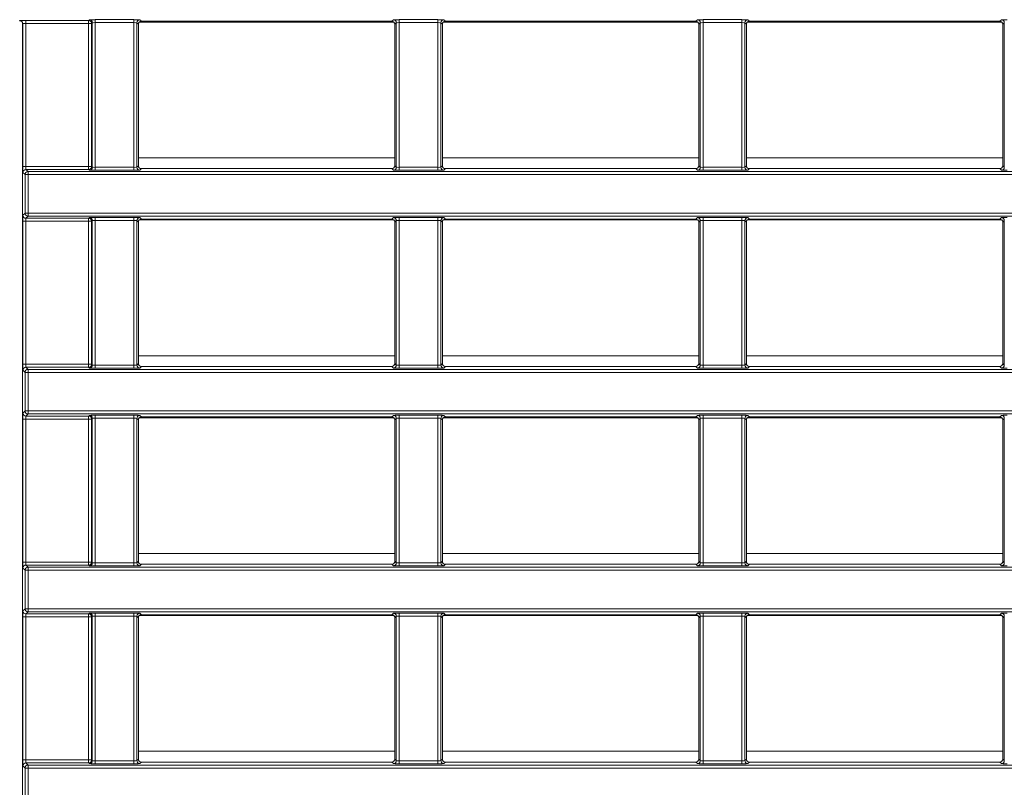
# Model space of a CAD drawing. Header units: millimetres. Extents: x 0 to 1118, y 0 to 864.
# Tile 114 of 248: x 293 to 309, y 475 to 488. Entities that reach past the tile are written whole.
import ezdxf

# ---------------------------------------------------------------- set-up
doc = ezdxf.new("R2010")
doc.units = ezdxf.units.MM

msp = doc.modelspace()

# ---------------------------------------------------------------- linework, layer by layer
at = {"color": 7, "linetype": 'Continuous', "lineweight": 15}
for p, q in [((292.519, 488.266), (292.523, 488.27)), ((292.573, 488.22), (292.569, 488.216)), ((292.569, 455.788), (292.569, 488.216)), ((292.573, 485.808), (292.573, 488.22)), ((292.623, 488.271), (293.682, 488.271)), ((292.623, 488.221), (292.623, 488.271)), ((293.682, 488.221), (292.623, 488.221)), ((292.623, 488.221), (292.623, 485.808)), ((293.682, 488.271), (293.694, 488.283)), ((293.682, 488.221), (293.682, 488.271)), ((293.732, 488.221), (293.682, 488.221)), ((293.682, 485.808), (293.682, 488.221)), ((293.744, 488.233), (293.732, 488.221)), ((293.732, 488.221), (293.732, 485.808)), ((293.744, 485.796), (293.744, 488.233)), ((293.794, 488.285), (294.445, 488.285)), ((293.794, 488.235), (293.794, 488.285)), ((294.445, 488.235), (293.794, 488.235)), ((293.794, 488.235), (293.794, 485.795)), ((294.445, 488.235), (294.445, 488.285)), ((294.445, 485.795), (294.445, 488.235)), ((294.495, 488.233), (294.495, 485.796)), ((294.521, 488.208), (294.495, 488.233)), ((294.521, 485.822), (294.521, 488.208)), ((294.535, 488.243), (298.829, 488.243)), ((294.545, 488.283), (294.571, 488.258)), ((294.571, 488.258), (298.793, 488.258)), ((298.793, 488.258), (298.819, 488.283)), ((298.869, 488.233), (298.843, 488.208)), ((298.843, 488.208), (298.843, 485.822)), ((298.869, 485.796), (298.869, 488.233)), ((298.919, 488.285), (299.57, 488.285)), ((298.919, 488.285), (298.919, 488.235)), ((299.57, 488.235), (298.919, 488.235)), ((298.919, 488.235), (298.919, 485.795)), ((299.57, 488.285), (299.57, 488.235)), ((299.57, 485.795), (299.57, 488.235)), ((299.62, 488.233), (299.62, 485.796)), ((299.646, 488.208), (299.62, 488.233)), ((299.646, 485.822), (299.646, 488.208)), ((299.66, 488.243), (303.954, 488.243)), ((299.67, 488.283), (299.696, 488.258)), ((299.696, 488.258), (303.918, 488.258)), ((303.918, 488.258), (303.944, 488.283)), ((303.994, 488.233), (303.968, 488.208)), ((303.968, 488.208), (303.968, 485.822)), ((303.994, 485.796), (303.994, 488.233)), ((304.044, 488.285), (304.695, 488.285)), ((304.044, 488.285), (304.044, 488.235)), ((304.695, 488.235), (304.044, 488.235)), ((304.044, 488.235), (304.044, 485.795)), ((304.695, 488.285), (304.695, 488.235)), ((304.695, 485.795), (304.695, 488.235)), ((304.745, 488.233), (304.745, 485.796)), ((304.771, 488.208), (304.745, 488.233)), ((304.771, 485.822), (304.771, 488.208)), ((304.785, 488.243), (309.079, 488.243)), ((304.795, 488.283), (304.821, 488.258)), ((304.821, 488.258), (309.043, 488.258)), ((309.043, 488.258), (309.069, 488.283)), ((309.119, 488.233), (309.093, 488.208)), ((309.093, 488.208), (309.093, 485.822)), ((309.119, 485.796), (309.119, 488.233)), ((292.623, 485.808), (292.573, 485.808)), ((292.61, 485.672), (292.575, 485.708)), ((292.623, 485.808), (293.682, 485.808)), ((292.625, 485.758), (292.66, 485.722)), ((293.682, 485.758), (292.625, 485.758)), ((292.66, 485.722), (292.66, 485.672)), ((292.66, 485.722), (342.933, 485.722)), ((293.682, 485.758), (293.682, 485.808)), ((293.732, 485.808), (293.682, 485.808)), ((293.694, 485.746), (293.682, 485.758)), ((293.732, 485.808), (293.744, 485.796)), ((293.794, 485.745), (293.794, 485.795)), ((293.794, 485.795), (294.445, 485.795)), ((294.445, 485.745), (293.794, 485.745)), ((294.445, 485.745), (294.445, 485.795)), ((294.495, 485.796), (294.521, 485.822)), ((294.571, 485.772), (294.545, 485.746)), ((294.571, 485.772), (298.793, 485.772)), ((298.819, 485.746), (298.793, 485.772)), ((298.843, 485.822), (298.869, 485.796)), ((298.919, 485.795), (298.919, 485.745)), ((298.919, 485.795), (299.57, 485.795)), ((299.57, 485.745), (298.919, 485.745)), ((299.57, 485.795), (299.57, 485.745)), ((299.62, 485.796), (299.646, 485.822)), ((299.696, 485.772), (299.67, 485.746)), ((299.696, 485.772), (303.918, 485.772)), ((303.944, 485.746), (303.918, 485.772)), ((303.968, 485.822), (303.994, 485.796)), ((304.044, 485.795), (304.044, 485.745)), ((304.044, 485.795), (304.695, 485.795)), ((304.695, 485.745), (304.044, 485.745)), ((304.695, 485.795), (304.695, 485.745)), ((304.745, 485.796), (304.771, 485.822)), ((304.821, 485.772), (304.795, 485.746)), ((304.821, 485.772), (309.043, 485.772)), ((309.069, 485.746), (309.043, 485.772)), ((309.093, 485.822), (309.119, 485.796)), ((292.66, 485.672), (292.61, 485.672)), ((292.61, 485.021), (292.61, 485.672)), ((342.933, 485.672), (292.66, 485.672)), ((292.66, 485.672), (292.66, 485.021)), ((292.573, 482.472), (292.573, 484.885)), ((292.573, 484.885), (292.623, 484.885)), ((292.575, 484.985), (292.61, 485.021)), ((292.61, 485.021), (292.66, 485.021)), ((293.682, 484.885), (292.623, 484.885)), ((292.623, 484.885), (292.623, 482.472)), ((292.66, 484.971), (292.625, 484.935)), ((292.625, 484.935), (293.682, 484.935)), ((292.66, 485.021), (292.66, 484.971)), ((292.66, 485.021), (342.933, 485.021)), ((342.933, 484.971), (292.66, 484.971)), ((293.682, 484.935), (293.694, 484.947)), ((293.682, 484.885), (293.682, 484.935)), ((293.682, 484.885), (293.732, 484.885)), ((293.682, 482.472), (293.682, 484.885)), ((293.744, 484.897), (293.732, 484.885)), ((293.732, 484.885), (293.732, 482.472)), ((293.744, 482.46), (293.744, 484.897)), ((293.794, 484.948), (294.445, 484.948)), ((293.794, 484.898), (293.794, 484.948)), ((294.445, 484.898), (293.794, 484.898)), ((293.794, 484.898), (293.794, 482.459)), ((294.445, 484.898), (294.445, 484.948)), ((294.445, 482.459), (294.445, 484.898)), ((294.495, 484.897), (294.495, 482.46)), ((294.521, 484.871), (294.495, 484.897)), ((294.521, 482.486), (294.521, 484.871)), ((294.536, 484.907), (298.828, 484.907)), ((294.545, 484.947), (294.571, 484.921)), ((294.571, 484.921), (298.793, 484.921)), ((298.793, 484.921), (298.819, 484.947)), ((298.869, 484.897), (298.843, 484.871)), ((298.843, 484.871), (298.843, 482.486)), ((298.869, 482.46), (298.869, 484.897)), ((298.919, 484.948), (299.57, 484.948)), ((298.919, 484.948), (298.919, 484.898)), ((299.57, 484.898), (298.919, 484.898)), ((298.919, 484.898), (298.919, 482.459)), ((299.57, 484.948), (299.57, 484.898)), ((299.57, 482.459), (299.57, 484.898)), ((299.62, 484.897), (299.62, 482.46)), ((299.646, 484.871), (299.62, 484.897)), ((299.646, 482.486), (299.646, 484.871)), ((299.661, 484.907), (303.953, 484.907)), ((299.67, 484.947), (299.696, 484.921)), ((299.696, 484.921), (303.918, 484.921)), ((303.918, 484.921), (303.944, 484.947)), ((303.994, 484.897), (303.968, 484.871)), ((303.968, 484.871), (303.968, 482.486)), ((303.994, 482.46), (303.994, 484.897)), ((304.044, 484.948), (304.695, 484.948)), ((304.044, 484.948), (304.044, 484.898)), ((304.695, 484.898), (304.044, 484.898)), ((304.044, 484.898), (304.044, 482.459)), ((304.695, 484.948), (304.695, 484.898)), ((304.695, 482.459), (304.695, 484.898)), ((304.745, 484.897), (304.745, 482.46)), ((304.771, 484.871), (304.745, 484.897)), ((304.771, 482.486), (304.771, 484.871)), ((304.786, 484.907), (309.078, 484.907)), ((304.795, 484.947), (304.821, 484.921)), ((304.821, 484.921), (309.043, 484.921)), ((309.043, 484.921), (309.069, 484.947)), ((309.119, 484.897), (309.093, 484.871)), ((309.093, 484.871), (309.093, 482.486)), ((309.119, 482.46), (309.119, 484.897)), ((292.573, 482.472), (292.623, 482.472)), ((292.61, 482.336), (292.575, 482.372)), ((292.623, 482.472), (293.682, 482.472)), ((292.625, 482.422), (292.66, 482.386)), ((293.682, 482.422), (292.625, 482.422)), ((292.66, 482.386), (292.66, 482.336)), ((292.66, 482.386), (342.933, 482.386)), ((293.682, 482.422), (293.682, 482.472)), ((293.682, 482.472), (293.732, 482.472)), ((293.694, 482.41), (293.682, 482.422)), ((293.732, 482.472), (293.744, 482.46)), ((293.794, 482.409), (293.794, 482.459)), ((293.794, 482.459), (294.445, 482.459)), ((294.445, 482.409), (293.794, 482.409)), ((294.445, 482.409), (294.445, 482.459)), ((294.495, 482.46), (294.521, 482.486)), ((294.571, 482.436), (294.545, 482.41)), ((294.571, 482.436), (298.793, 482.436)), ((298.819, 482.41), (298.793, 482.436)), ((298.843, 482.486), (298.869, 482.46)), ((298.919, 482.459), (299.57, 482.459)), ((298.919, 482.459), (298.919, 482.409)), ((299.57, 482.409), (298.919, 482.409)), ((299.57, 482.459), (299.57, 482.409)), ((299.62, 482.46), (299.646, 482.486)), ((299.696, 482.436), (299.67, 482.41)), ((299.696, 482.436), (303.918, 482.436)), ((303.944, 482.41), (303.918, 482.436)), ((303.968, 482.486), (303.994, 482.46)), ((304.044, 482.459), (304.695, 482.459)), ((304.044, 482.459), (304.044, 482.409)), ((304.695, 482.409), (304.044, 482.409)), ((304.695, 482.459), (304.695, 482.409)), ((304.745, 482.46), (304.771, 482.486)), ((304.821, 482.436), (304.795, 482.41)), ((304.821, 482.436), (309.043, 482.436)), ((309.069, 482.41), (309.043, 482.436)), ((309.093, 482.486), (309.119, 482.46)), ((292.66, 482.336), (292.61, 482.336)), ((292.61, 481.685), (292.61, 482.336)), ((292.66, 482.336), (292.66, 481.685)), ((342.933, 482.336), (292.66, 482.336)), ((292.573, 479.136), (292.573, 481.549)), ((292.573, 481.549), (292.623, 481.549)), ((292.575, 481.649), (292.61, 481.685)), ((292.61, 481.685), (292.66, 481.685)), ((293.682, 481.549), (292.623, 481.549)), ((292.623, 481.549), (292.623, 479.136)), ((292.66, 481.635), (292.625, 481.599)), ((292.625, 481.599), (293.682, 481.599)), ((292.66, 481.685), (292.66, 481.635)), ((292.66, 481.685), (342.933, 481.685)), ((342.933, 481.635), (292.66, 481.635)), ((293.682, 481.599), (293.694, 481.611)), ((293.682, 481.549), (293.682, 481.599)), ((293.682, 481.549), (293.732, 481.549)), ((293.682, 479.136), (293.682, 481.549)), ((293.744, 481.561), (293.732, 481.549)), ((293.732, 481.549), (293.732, 479.136)), ((293.744, 479.124), (293.744, 481.561)), ((293.794, 481.612), (294.445, 481.612)), ((293.794, 481.562), (293.794, 481.612)), ((294.445, 481.562), (293.794, 481.562)), ((293.794, 481.562), (293.794, 479.123)), ((294.445, 481.562), (294.445, 481.612)), ((294.445, 479.123), (294.445, 481.562)), ((294.495, 481.561), (294.495, 479.124)), ((294.521, 481.535), (294.495, 481.561)), ((294.536, 481.571), (298.828, 481.571)), ((294.545, 481.611), (294.571, 481.585)), ((294.571, 481.585), (298.793, 481.585)), ((298.793, 481.585), (298.819, 481.611)), ((298.869, 481.561), (298.843, 481.535)), ((298.869, 479.124), (298.869, 481.561)), ((298.919, 481.612), (299.57, 481.612)), ((298.919, 481.612), (298.919, 481.562)), ((299.57, 481.562), (298.919, 481.562)), ((298.919, 481.562), (298.919, 479.123)), ((299.57, 481.612), (299.57, 481.562)), ((299.57, 479.123), (299.57, 481.562)), ((299.62, 481.561), (299.62, 479.124)), ((299.646, 481.535), (299.62, 481.561)), ((299.661, 481.571), (303.953, 481.571)), ((299.67, 481.611), (299.696, 481.585)), ((299.696, 481.585), (303.918, 481.585)), ((303.918, 481.585), (303.944, 481.611)), ((303.994, 481.561), (303.968, 481.535)), ((303.994, 479.124), (303.994, 481.561)), ((304.044, 481.612), (304.695, 481.612)), ((304.044, 481.612), (304.044, 481.562)), ((304.695, 481.562), (304.044, 481.562)), ((304.044, 481.562), (304.044, 479.123)), ((304.695, 481.612), (304.695, 481.562)), ((304.695, 479.123), (304.695, 481.562)), ((304.745, 481.561), (304.745, 479.124)), ((304.771, 481.535), (304.745, 481.561)), ((304.786, 481.571), (309.078, 481.571)), ((304.795, 481.611), (304.821, 481.585)), ((304.821, 481.585), (309.043, 481.585)), ((309.043, 481.585), (309.069, 481.611)), ((309.119, 481.561), (309.093, 481.535)), ((309.119, 479.124), (309.119, 481.561)), ((294.521, 479.15), (294.521, 481.535)), ((298.843, 481.535), (298.843, 479.15)), ((299.646, 479.15), (299.646, 481.535)), ((303.968, 481.535), (303.968, 479.15)), ((304.771, 479.15), (304.771, 481.535)), ((309.093, 481.535), (309.093, 479.15)), ((292.573, 479.136), (292.623, 479.136)), ((292.623, 479.136), (293.682, 479.136)), ((292.625, 479.086), (292.66, 479.05)), ((293.682, 479.086), (292.625, 479.086)), ((293.682, 479.086), (293.682, 479.136)), ((293.682, 479.136), (293.732, 479.136)), ((293.694, 479.074), (293.682, 479.086)), ((293.732, 479.136), (293.744, 479.124)), ((293.794, 479.073), (293.794, 479.123)), ((293.794, 479.123), (294.445, 479.123)), ((294.445, 479.073), (293.794, 479.073)), ((294.445, 479.073), (294.445, 479.123)), ((294.495, 479.124), (294.521, 479.15)), ((294.571, 479.1), (294.545, 479.074)), ((294.571, 479.1), (298.793, 479.1)), ((298.819, 479.074), (298.793, 479.1)), ((298.843, 479.15), (298.869, 479.124)), ((298.919, 479.123), (299.57, 479.123)), ((298.919, 479.123), (298.919, 479.073)), ((299.57, 479.073), (298.919, 479.073)), ((299.57, 479.123), (299.57, 479.073)), ((299.62, 479.124), (299.646, 479.15)), ((299.696, 479.1), (299.67, 479.074)), ((299.696, 479.1), (303.918, 479.1)), ((303.944, 479.074), (303.918, 479.1)), ((303.968, 479.15), (303.994, 479.124)), ((304.044, 479.123), (304.044, 479.073)), ((304.044, 479.123), (304.695, 479.123)), ((304.695, 479.073), (304.044, 479.073)), ((304.695, 479.123), (304.695, 479.073)), ((304.745, 479.124), (304.771, 479.15)), ((304.821, 479.1), (304.795, 479.074)), ((304.821, 479.1), (309.043, 479.1)), ((309.069, 479.074), (309.043, 479.1)), ((309.093, 479.15), (309.119, 479.124)), ((292.61, 479), (292.575, 479.036)), ((292.66, 479), (292.61, 479)), ((292.61, 478.349), (292.61, 479)), ((292.66, 479.05), (292.66, 479)), ((292.66, 479.05), (342.933, 479.05)), ((342.933, 479), (292.66, 479)), ((292.66, 479), (292.66, 478.349)), ((292.575, 478.313), (292.61, 478.349)), ((292.61, 478.349), (292.66, 478.349)), ((292.66, 478.299), (292.625, 478.263)), ((292.625, 478.263), (293.682, 478.263)), ((292.66, 478.349), (292.66, 478.299)), ((292.66, 478.349), (342.933, 478.349)), ((342.933, 478.299), (292.66, 478.299)), ((293.682, 478.263), (293.694, 478.275)), ((293.682, 478.213), (293.682, 478.263)), ((293.744, 478.225), (293.732, 478.213)), ((293.744, 475.788), (293.744, 478.225)), ((293.794, 478.276), (294.445, 478.276)), ((293.794, 478.226), (293.794, 478.276)), ((294.445, 478.226), (293.794, 478.226)), ((293.794, 478.226), (293.794, 475.786)), ((294.445, 478.226), (294.445, 478.276)), ((294.445, 475.786), (294.445, 478.226)), ((294.495, 478.225), (294.495, 475.788)), ((294.521, 478.199), (294.495, 478.225)), ((294.536, 478.235), (298.828, 478.235)), ((294.545, 478.275), (294.571, 478.249)), ((294.571, 478.249), (298.793, 478.249)), ((298.793, 478.249), (298.819, 478.275)), ((298.869, 478.225), (298.843, 478.199)), ((298.869, 475.788), (298.869, 478.225)), ((298.919, 478.276), (299.57, 478.276)), ((298.919, 478.276), (298.919, 478.226)), ((299.57, 478.226), (298.919, 478.226)), ((298.919, 478.226), (298.919, 475.786)), ((299.57, 478.276), (299.57, 478.226)), ((299.57, 475.786), (299.57, 478.226)), ((299.62, 478.225), (299.62, 475.788)), ((299.646, 478.199), (299.62, 478.225)), ((299.661, 478.235), (303.953, 478.235)), ((299.67, 478.275), (299.696, 478.249)), ((299.696, 478.249), (303.918, 478.249)), ((303.918, 478.249), (303.944, 478.275)), ((303.994, 478.225), (303.968, 478.199)), ((303.994, 475.788), (303.994, 478.225)), ((304.044, 478.276), (304.695, 478.276)), ((304.044, 478.276), (304.044, 478.226)), ((304.695, 478.226), (304.044, 478.226)), ((304.044, 478.226), (304.044, 475.786)), ((304.695, 478.276), (304.695, 478.226)), ((304.695, 475.786), (304.695, 478.226)), ((304.745, 478.225), (304.745, 475.788)), ((304.771, 478.199), (304.745, 478.225)), ((304.786, 478.235), (309.078, 478.235)), ((304.795, 478.275), (304.821, 478.249)), ((304.821, 478.249), (309.043, 478.249)), ((309.043, 478.249), (309.069, 478.275)), ((309.119, 478.225), (309.093, 478.199)), ((309.119, 475.788), (309.119, 478.225)), ((292.573, 475.799), (292.573, 478.213)), ((292.573, 478.213), (292.623, 478.213)), ((293.682, 478.213), (292.623, 478.213)), ((292.623, 478.213), (292.623, 475.799)), ((293.682, 478.213), (293.732, 478.213)), ((293.682, 475.799), (293.682, 478.213)), ((293.732, 478.213), (293.732, 475.799)), ((294.521, 475.813), (294.521, 478.199)), ((298.843, 478.199), (298.843, 475.813)), ((299.646, 475.813), (299.646, 478.199)), ((303.968, 478.199), (303.968, 475.813)), ((304.771, 475.813), (304.771, 478.199)), ((309.093, 478.199), (309.093, 475.813)), ((292.573, 475.799), (292.623, 475.799)), ((292.623, 475.799), (293.682, 475.799)), ((292.625, 475.749), (292.66, 475.714)), ((293.682, 475.749), (292.625, 475.749)), ((293.682, 475.749), (293.682, 475.799)), ((293.682, 475.799), (293.732, 475.799)), ((293.694, 475.738), (293.682, 475.749)), ((293.732, 475.799), (293.744, 475.788)), ((293.794, 475.736), (293.794, 475.786)), ((293.794, 475.786), (294.445, 475.786)), ((294.445, 475.736), (293.794, 475.736)), ((294.445, 475.736), (294.445, 475.786)), ((294.495, 475.788), (294.521, 475.813)), ((294.571, 475.763), (294.545, 475.738)), ((294.571, 475.763), (298.793, 475.763)), ((298.819, 475.738), (298.793, 475.763)), ((298.843, 475.813), (298.869, 475.788)), ((298.919, 475.786), (298.919, 475.736)), ((298.919, 475.786), (299.57, 475.786)), ((299.57, 475.736), (298.919, 475.736)), ((299.57, 475.786), (299.57, 475.736)), ((299.62, 475.788), (299.646, 475.813)), ((299.696, 475.763), (299.67, 475.738)), ((299.696, 475.763), (303.918, 475.763)), ((303.944, 475.738), (303.918, 475.763)), ((303.968, 475.813), (303.994, 475.788)), ((304.044, 475.786), (304.695, 475.786)), ((304.044, 475.786), (304.044, 475.736)), ((304.695, 475.736), (304.044, 475.736)), ((304.695, 475.786), (304.695, 475.736)), ((304.745, 475.788), (304.771, 475.813)), ((304.821, 475.763), (304.795, 475.738)), ((304.821, 475.763), (309.043, 475.763)), ((309.069, 475.738), (309.043, 475.763)), ((309.093, 475.813), (309.119, 475.788)), ((292.61, 475.664), (292.575, 475.7)), ((292.66, 475.664), (292.61, 475.664)), ((292.61, 475.012), (292.61, 475.664)), ((292.66, 475.714), (292.66, 475.664)), ((292.66, 475.714), (342.933, 475.714)), ((292.66, 475.664), (292.66, 475.012)), ((342.933, 475.664), (292.66, 475.664))]:
    msp.add_line(p, q, dxfattribs=at)
at = {"color": 9, "linetype": 'Continuous', "lineweight": 15}
for p, q in [((294.521, 485.954), (298.843, 485.954)), ((299.646, 485.954), (303.968, 485.954)), ((304.771, 485.954), (309.093, 485.954)), ((294.521, 482.618), (298.843, 482.618)), ((299.646, 482.618), (303.968, 482.618)), ((304.771, 482.618), (309.093, 482.618)), ((294.521, 479.282), (298.843, 479.282)), ((299.646, 479.282), (303.968, 479.282)), ((304.771, 479.282), (309.093, 479.282)), ((294.521, 475.946), (298.843, 475.946)), ((299.646, 475.946), (303.968, 475.946)), ((304.771, 475.946), (309.093, 475.946))]:
    msp.add_line(p, q, dxfattribs=at)
at = {"color": 7, "linetype": 'Continuous', "lineweight": 15}
for centre, start, end in [((292.523, 488.22), 0.0201, 89.9799), ((293.682, 488.221), 0.0192, 89.9829), ((293.694, 488.233), 0.0193, 89.9786), ((294.545, 488.233), 90.0214, 179.9797), ((298.819, 488.233), 0.0208, 89.9782), ((299.67, 488.233), 90.0203, 179.9807), ((303.944, 488.233), 0.02, 89.9789), ((304.795, 488.233), 90.0216, 179.9795), ((309.069, 488.233), 0.0203, 89.9785), ((292.625, 485.708), 90.0192, 179.9829), ((292.66, 485.672), 90.0192, 179.9808), ((293.682, 485.808), 270.0171, 359.9808), ((293.694, 485.796), 270.0223, 359.9799), ((294.545, 485.796), 180.0212, 269.9777), ((298.819, 485.796), 270.0227, 359.9783), ((299.67, 485.796), 180.0201, 269.9788), ((303.944, 485.796), 270.022, 359.9791), ((304.795, 485.796), 180.0214, 269.9775), ((309.069, 485.796), 270.0224, 359.9788), ((292.625, 484.985), 180.0201, 269.9777), ((292.66, 485.021), 180.0171, 269.9808), ((293.682, 484.885), 0.0192, 89.9829), ((293.694, 484.897), 0.0193, 89.9786), ((294.545, 484.897), 90.0214, 179.9797), ((298.819, 484.897), 0.0208, 89.9782), ((299.67, 484.897), 90.0203, 179.9807), ((303.944, 484.897), 0.02, 89.9789), ((304.795, 484.897), 90.0216, 179.9795), ((309.069, 484.897), 0.0203, 89.9785), ((292.625, 482.372), 90.0192, 179.9829), ((292.66, 482.336), 90.0192, 179.9808), ((293.682, 482.472), 270.0171, 359.9808), ((293.694, 482.46), 270.0223, 359.9799), ((294.545, 482.46), 180.0212, 269.9777), ((298.819, 482.46), 270.0227, 359.9783), ((299.67, 482.46), 180.0201, 269.9788), ((303.944, 482.46), 270.022, 359.9791), ((304.795, 482.46), 180.0214, 269.9775), ((309.069, 482.46), 270.0224, 359.9788), ((292.625, 481.649), 180.0201, 269.9777), ((292.66, 481.685), 180.0171, 269.9808), ((293.682, 481.549), 0.0192, 89.9829), ((293.694, 481.561), 0.0201, 89.9777), ((294.545, 481.561), 90.0223, 179.9788), ((298.819, 481.561), 0.0217, 89.9773), ((299.67, 481.561), 90.0212, 179.9799), ((303.944, 481.561), 0.0209, 89.978), ((304.795, 481.561), 90.0225, 179.9786), ((309.069, 481.561), 0.0212, 89.9776), ((292.625, 479.036), 90.0208, 179.9803), ((293.682, 479.136), 270.0182, 359.9808), ((293.694, 479.124), 270.0192, 359.9818), ((294.545, 479.124), 180.0192, 269.9808), ((298.819, 479.124), 270.0197, 359.9803), ((299.67, 479.124), 180.0182, 269.9818), ((303.944, 479.124), 270.0189, 359.9811), ((304.795, 479.124), 180.0195, 269.9805), ((309.069, 479.124), 270.0194, 359.9808), ((292.66, 479), 90.0208, 179.9803), ((292.625, 478.313), 180.0197, 269.9792), ((292.66, 478.349), 180.0197, 269.9792), ((293.682, 478.213), 0.0192, 89.9829), ((293.694, 478.225), 0.0197, 89.9792), ((294.545, 478.225), 90.0208, 179.9792), ((298.819, 478.225), 0.0212, 89.9788), ((299.67, 478.225), 90.0197, 179.9803), ((303.944, 478.225), 0.0205, 89.9795), ((304.795, 478.225), 90.021, 179.979), ((309.069, 478.225), 0.0207, 89.9791), ((292.625, 475.699), 90.0208, 179.9803), ((293.682, 475.8), 270.0182, 359.9808), ((293.694, 475.788), 270.0192, 359.9818), ((294.545, 475.788), 180.0192, 269.9808), ((298.819, 475.788), 270.0197, 359.9803), ((299.67, 475.788), 180.0182, 269.9818), ((303.944, 475.788), 270.0189, 359.9811), ((304.795, 475.788), 180.0195, 269.9805), ((309.069, 475.788), 270.0194, 359.9808), ((292.66, 475.664), 90.0208, 179.9803)]:
    msp.add_arc(centre, 0.05, start, end, dxfattribs=at)
for centre, major_axis, ratio, start_param, end_param in [((292.519, 488.216), (-0.0354, -0.0354), 0.999695, 2.356347, 3.926839), ((292.623, 488.27), (0.1, 0), 0.017455, 1.570796, 3.124139), ((292.623, 488.22), (0.05, 0), 0.03491, 1.570796, 3.124139), ((293.794, 488.283), (0.1, 0), 0.017455, 1.570796, 3.124139), ((293.794, 488.233), (0.05, 0), 0.03491, 1.570796, 3.124139), ((294.445, 488.283), (0.1, 0), 0.017455, 0.017453, 1.570796), ((294.445, 488.233), (0.05, 0), 0.03491, 0.017453, 1.570796), ((294.571, 488.208), (0.0354, -0.0354), 0.999695, 2.356347, 3.926839), ((298.793, 488.208), (0.0354, 0.0354), 0.999695, 5.497939, 7.068431), ((298.919, 488.283), (0.1, 0), 0.017455, 1.570796, 3.124139), ((298.919, 488.233), (0.05, 0), 0.03491, 1.570796, 3.124139), ((299.57, 488.283), (0.1, 0), 0.017455, 0.017453, 1.570796), ((299.57, 488.233), (0.05, 0), 0.03491, 0.017453, 1.570796), ((299.696, 488.208), (0.0354, -0.0354), 0.999695, 2.356347, 3.926839), ((303.918, 488.208), (0.0354, 0.0354), 0.999695, 5.497939, 7.068431), ((304.044, 488.283), (0.1, 0), 0.017455, 1.570796, 3.124139), ((304.044, 488.233), (0.05, 0), 0.03491, 1.570796, 3.124139), ((304.695, 488.283), (0.1, 0), 0.017455, 0.017453, 1.570796), ((304.695, 488.233), (0.05, 0), 0.03491, 0.017453, 1.570796), ((304.821, 488.208), (0.0354, -0.0354), 0.999695, 2.356347, 3.926839), ((309.043, 488.208), (0.0354, 0.0354), 0.999695, 5.497939, 7.068431), ((309.169, 488.283), (0.1, 0), 0.017455, 1.570796, 3.124139), ((292.575, 485.808), (0, 0.1), 0.017455, 1.570796, 3.124139), ((292.625, 485.808), (0, 0.05), 0.03491, 1.570796, 3.124139), ((293.794, 485.746), (0.1, 0), 0.017455, 3.159046, 4.712389), ((293.794, 485.796), (0.05, 0), 0.03491, 3.159046, 4.712389), ((294.445, 485.796), (0.05, 0), 0.03491, 4.712389, 6.265732), ((294.445, 485.746), (0.1, 0), 0.017455, 4.712389, 6.265732), ((294.571, 485.822), (0.0354, 0.0354), 0.999695, 2.356347, 3.926839), ((298.793, 485.822), (0.0354, -0.0354), 0.999695, 5.497939, 7.068431), ((298.919, 485.746), (0.1, 0), 0.017455, 3.159046, 4.712389), ((298.919, 485.796), (0.05, 0), 0.03491, 3.159046, 4.712389), ((299.57, 485.796), (0.05, 0), 0.03491, 4.712389, 6.265732), ((299.57, 485.746), (0.1, 0), 0.017455, 4.712389, 6.265732), ((299.696, 485.822), (0.0354, 0.0354), 0.999695, 2.356347, 3.926839), ((303.918, 485.822), (0.0354, -0.0354), 0.999695, 5.497939, 7.068431), ((304.044, 485.746), (0.1, 0), 0.017455, 3.159046, 4.712389), ((304.044, 485.796), (0.05, 0), 0.03491, 3.159046, 4.712389), ((304.695, 485.796), (0.05, 0), 0.03491, 4.712389, 6.265732), ((304.695, 485.746), (0.1, 0), 0.017455, 4.712389, 6.265732), ((304.821, 485.822), (0.0354, 0.0354), 0.999695, 2.356347, 3.926839), ((309.043, 485.822), (0.0354, -0.0354), 0.999695, 5.497939, 7.068431), ((309.169, 485.746), (0.1, 0), 0.017455, 3.159046, 4.712389), ((292.575, 484.885), (0, 0.1), 0.017455, 0.017453, 1.570796), ((292.625, 484.885), (0, 0.05), 0.03491, 0.017453, 1.570796), ((293.794, 484.947), (0.1, 0), 0.017455, 1.570796, 3.124139), ((293.794, 484.897), (0.05, 0), 0.03491, 1.570796, 3.124139), ((294.445, 484.947), (0.1, 0), 0.017455, 0.017453, 1.570796), ((294.445, 484.897), (0.05, 0), 0.03491, 0.017453, 1.570796), ((294.571, 484.871), (0.0354, -0.0354), 0.999695, 2.356347, 3.926839), ((298.793, 484.871), (0.0354, 0.0354), 0.999695, 5.497939, 7.068431), ((298.919, 484.947), (0.1, 0), 0.017455, 1.570796, 3.124139), ((298.919, 484.897), (0.05, 0), 0.03491, 1.570796, 3.124139), ((299.57, 484.947), (0.1, 0), 0.017455, 0.017453, 1.570796), ((299.57, 484.897), (0.05, 0), 0.03491, 0.017453, 1.570796), ((299.696, 484.871), (0.0354, -0.0354), 0.999695, 2.356347, 3.926839), ((303.918, 484.871), (0.0354, 0.0354), 0.999695, 5.497939, 7.068431), ((304.044, 484.947), (0.1, 0), 0.017455, 1.570796, 3.124139), ((304.044, 484.897), (0.05, 0), 0.03491, 1.570796, 3.124139), ((304.695, 484.947), (0.1, 0), 0.017455, 0.017453, 1.570796), ((304.695, 484.897), (0.05, 0), 0.03491, 0.017453, 1.570796), ((304.821, 484.871), (0.0354, -0.0354), 0.999695, 2.356347, 3.926839), ((309.043, 484.871), (0.0354, 0.0354), 0.999695, 5.497939, 7.068431), ((309.169, 484.947), (0.1, 0), 0.017455, 1.570796, 3.124139), ((292.575, 482.472), (0, 0.1), 0.017455, 1.570796, 3.124139), ((292.625, 482.472), (0, 0.05), 0.03491, 1.570796, 3.124139), ((293.794, 482.41), (0.1, 0), 0.017455, 3.159046, 4.712389), ((293.794, 482.46), (0.05, 0), 0.03491, 3.159046, 4.712389), ((294.445, 482.46), (0.05, 0), 0.03491, 4.712389, 6.265732), ((294.445, 482.41), (0.1, 0), 0.017455, 4.712389, 6.265732), ((294.571, 482.486), (0.0354, 0.0354), 0.999695, 2.356347, 3.926839), ((298.793, 482.486), (0.0354, -0.0354), 0.999695, 5.497939, 7.068431), ((298.919, 482.41), (0.1, 0), 0.017455, 3.159046, 4.712389), ((298.919, 482.46), (0.05, 0), 0.03491, 3.159046, 4.712389), ((299.57, 482.46), (0.05, 0), 0.03491, 4.712389, 6.265732), ((299.57, 482.41), (0.1, 0), 0.017455, 4.712389, 6.265732), ((299.696, 482.486), (0.0354, 0.0354), 0.999695, 2.356347, 3.926839), ((303.918, 482.486), (0.0354, -0.0354), 0.999695, 5.497939, 7.068431), ((304.044, 482.41), (0.1, 0), 0.017455, 3.159046, 4.712389), ((304.044, 482.46), (0.05, 0), 0.03491, 3.159046, 4.712389), ((304.695, 482.46), (0.05, 0), 0.03491, 4.712389, 6.265732), ((304.695, 482.41), (0.1, 0), 0.017455, 4.712389, 6.265732), ((304.821, 482.486), (0.0354, 0.0354), 0.999695, 2.356347, 3.926839), ((309.043, 482.486), (0.0354, -0.0354), 0.999695, 5.497939, 7.068431), ((309.169, 482.41), (0.1, 0), 0.017455, 3.159046, 4.712389), ((292.575, 481.549), (0, 0.1), 0.017455, 0.017453, 1.570796), ((292.625, 481.549), (0, 0.05), 0.03491, 0.017453, 1.570796), ((293.794, 481.611), (0.1, 0), 0.017455, 1.570796, 3.124139), ((293.794, 481.561), (0.05, 0), 0.03491, 1.570796, 3.124139), ((294.445, 481.611), (0.1, 0), 0.017455, 0.017453, 1.570796), ((294.445, 481.561), (0.05, 0), 0.03491, 0.017453, 1.570796), ((294.571, 481.535), (0.0354, -0.0354), 0.999695, 2.356347, 3.926839), ((298.793, 481.535), (0.0354, 0.0354), 0.999695, 5.497939, 7.068431), ((298.919, 481.611), (0.1, 0), 0.017455, 1.570796, 3.124139), ((298.919, 481.561), (0.05, 0), 0.03491, 1.570796, 3.124139), ((299.57, 481.611), (0.1, 0), 0.017455, 0.017453, 1.570796), ((299.57, 481.561), (0.05, 0), 0.03491, 0.017453, 1.570796), ((299.696, 481.535), (0.0354, -0.0354), 0.999695, 2.356347, 3.926839), ((303.918, 481.535), (0.0354, 0.0354), 0.999695, 5.497939, 7.068431), ((304.044, 481.611), (0.1, 0), 0.017455, 1.570796, 3.124139), ((304.044, 481.561), (0.05, 0), 0.03491, 1.570796, 3.124139), ((304.695, 481.611), (0.1, 0), 0.017455, 0.017453, 1.570796), ((304.695, 481.561), (0.05, 0), 0.03491, 0.017453, 1.570796), ((304.821, 481.535), (0.0354, -0.0354), 0.999695, 2.356347, 3.926839), ((309.043, 481.535), (0.0354, 0.0354), 0.999695, 5.497939, 7.068431), ((309.169, 481.611), (0.1, 0), 0.017455, 1.570796, 3.124139), ((292.575, 479.136), (0, 0.1), 0.017455, 1.570796, 3.124139), ((292.625, 479.136), (0, 0.05), 0.03491, 1.570796, 3.124139), ((293.794, 479.074), (0.1, 0), 0.017455, 3.159046, 4.712389), ((293.794, 479.124), (0.05, 0), 0.03491, 3.159046, 4.712389), ((294.445, 479.124), (0.05, 0), 0.03491, 4.712389, 6.265732), ((294.445, 479.074), (0.1, 0), 0.017455, 4.712389, 6.265732), ((294.571, 479.15), (0.0354, 0.0354), 0.999695, 2.356347, 3.926839), ((298.793, 479.15), (0.0354, -0.0354), 0.999695, 5.497939, 7.068431), ((298.919, 479.074), (0.1, 0), 0.017455, 3.159046, 4.712389), ((298.919, 479.124), (0.05, 0), 0.03491, 3.159046, 4.712389), ((299.57, 479.124), (0.05, 0), 0.03491, 4.712389, 6.265732), ((299.57, 479.074), (0.1, 0), 0.017455, 4.712389, 6.265732), ((299.696, 479.15), (0.0354, 0.0354), 0.999695, 2.356347, 3.926839), ((303.918, 479.15), (0.0354, -0.0354), 0.999695, 5.497939, 7.068431), ((304.044, 479.074), (0.1, 0), 0.017455, 3.159046, 4.712389), ((304.044, 479.124), (0.05, 0), 0.03491, 3.159046, 4.712389), ((304.695, 479.124), (0.05, 0), 0.03491, 4.712389, 6.265732), ((304.695, 479.074), (0.1, 0), 0.017455, 4.712389, 6.265732), ((304.821, 479.15), (0.0354, 0.0354), 0.999695, 2.356347, 3.926839), ((309.043, 479.15), (0.0354, -0.0354), 0.999695, 5.497939, 7.068431), ((309.169, 479.074), (0.1, 0), 0.017455, 3.159046, 4.712389), ((292.575, 478.213), (0, 0.1), 0.017455, 0.017453, 1.570796), ((292.625, 478.213), (0, 0.05), 0.03491, 0.017453, 1.570796), ((293.794, 478.274), (0.1, 0), 0.017455, 1.570796, 3.124139), ((293.794, 478.224), (0.05, 0), 0.03491, 1.570796, 3.124139), ((294.445, 478.274), (0.1, 0), 0.017455, 0.017453, 1.570796), ((294.445, 478.224), (0.05, 0), 0.03491, 0.017453, 1.570796), ((294.571, 478.199), (0.0354, -0.0354), 0.999695, 2.356347, 3.926839), ((298.793, 478.199), (0.0354, 0.0354), 0.999695, 5.497939, 7.068431), ((298.919, 478.274), (0.1, 0), 0.017455, 1.570796, 3.124139), ((298.919, 478.224), (0.05, 0), 0.03491, 1.570796, 3.124139), ((299.57, 478.274), (0.1, 0), 0.017455, 0.017453, 1.570796), ((299.57, 478.224), (0.05, 0), 0.03491, 0.017453, 1.570796), ((299.696, 478.199), (0.0354, -0.0354), 0.999695, 2.356347, 3.926839), ((303.918, 478.199), (0.0354, 0.0354), 0.999695, 5.497939, 7.068431), ((304.044, 478.274), (0.1, 0), 0.017455, 1.570796, 3.124139), ((304.044, 478.224), (0.05, 0), 0.03491, 1.570796, 3.124139), ((304.695, 478.274), (0.1, 0), 0.017455, 0.017453, 1.570796), ((304.695, 478.224), (0.05, 0), 0.03491, 0.017453, 1.570796), ((304.821, 478.199), (0.0354, -0.0354), 0.999695, 2.356347, 3.926839), ((309.043, 478.199), (0.0354, 0.0354), 0.999695, 5.497939, 7.068431), ((309.169, 478.274), (0.1, 0), 0.017455, 1.570796, 3.124139), ((292.575, 475.799), (0, 0.1), 0.017455, 1.570796, 3.124139), ((292.625, 475.799), (0, 0.05), 0.03491, 1.570796, 3.124139), ((293.794, 475.738), (0.1, 0), 0.017455, 3.159046, 4.712389), ((293.794, 475.788), (0.05, 0), 0.03491, 3.159046, 4.712389), ((294.445, 475.788), (0.05, 0), 0.03491, 4.712389, 6.265732), ((294.445, 475.738), (0.1, 0), 0.017455, 4.712389, 6.265732), ((294.571, 475.813), (0.0354, 0.0354), 0.999695, 2.356347, 3.926839), ((298.793, 475.813), (0.0354, -0.0354), 0.999695, 5.497939, 7.068431), ((298.919, 475.738), (0.1, 0), 0.017455, 3.159046, 4.712389), ((298.919, 475.788), (0.05, 0), 0.03491, 3.159046, 4.712389), ((299.57, 475.788), (0.05, 0), 0.03491, 4.712389, 6.265732), ((299.57, 475.738), (0.1, 0), 0.017455, 4.712389, 6.265732), ((299.696, 475.813), (0.0354, 0.0354), 0.999695, 2.356347, 3.926839), ((303.918, 475.813), (0.0354, -0.0354), 0.999695, 5.497939, 7.068431), ((304.044, 475.738), (0.1, 0), 0.017455, 3.159046, 4.712389), ((304.044, 475.788), (0.05, 0), 0.03491, 3.159046, 4.712389), ((304.695, 475.788), (0.05, 0), 0.03491, 4.712389, 6.265732), ((304.695, 475.738), (0.1, 0), 0.017455, 4.712389, 6.265732), ((304.821, 475.813), (0.0354, 0.0354), 0.999695, 2.356347, 3.926839), ((309.043, 475.813), (0.0354, -0.0354), 0.999695, 5.497939, 7.068431), ((309.169, 475.738), (0.1, 0), 0.017455, 3.159046, 4.712389)]:
    msp.add_ellipse(centre, major_axis=major_axis, ratio=ratio, start_param=start_param, end_param=end_param, dxfattribs=at)

doc.saveas('drawing.dxf')
